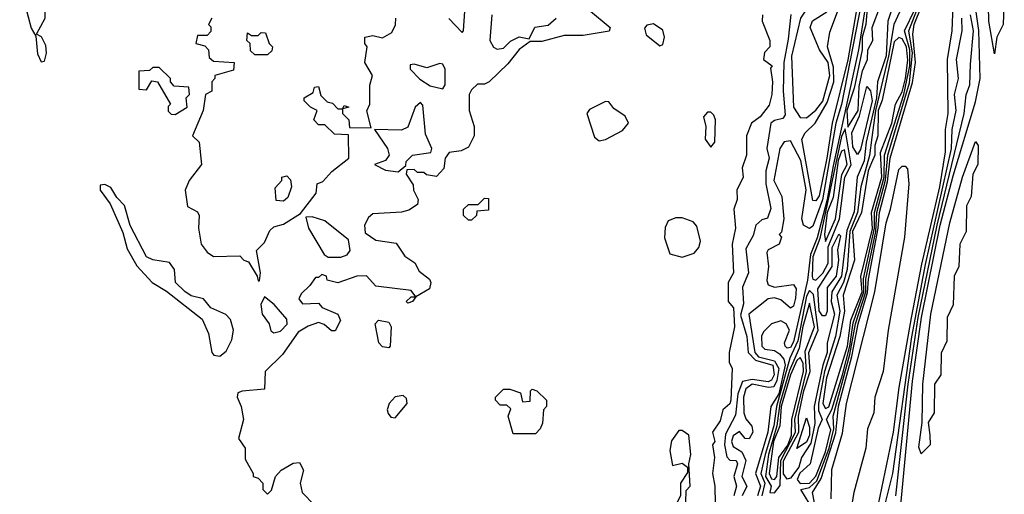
# Model space of a CAD drawing. Extents: x 2889633 to 3052318, y 540750 to 918690.
# Tile 81 of 256: x 3038948 to 3042036, y 590060 to 591550. Entities that reach past the tile are written whole.
import ezdxf

# ---------------------------------------------------------------- set-up
doc = ezdxf.new("R2010")
doc.units = 0

msp = doc.modelspace()

# ---------------------------------------------------------------- linework, layer by layer
at = {"layer": '0CON02XD'}
for points in [[(3042005, 591442.5), (3041987.1, 591545), (3041982.5, 591735)], [(3039015, 591417.5), (3039025, 591420), (3039031.2, 591445), (3039029.3, 591469.3), (3039016.4, 591496.4), (3039000, 591505), (3039027.5, 591555), (3039030, 591645), (3038995, 591680), (3038958.3, 591691.7), (3038947.5, 591672.5), (3038964.4, 591595), (3038983, 591523), (3038998.3, 591498.3), (3039003, 591443), (3039015, 591417.5)], [(3041707.5, 591655), (3041670.4, 591545), (3041665, 591436.7), (3041637.9, 591355), (3041634.7, 591304.6), (3041602.7, 591165), (3041596.3, 591106.3), (3041574.4, 591055), (3041565, 590946.7), (3041542.2, 590887.8), (3041524.6, 590745), (3041494.7, 590695.3), (3041492.5, 590665), (3041502.7, 590625), (3041480, 590535), (3041479.7, 590505), (3041466.5, 590465), (3041439.3, 590335), (3041441.8, 590281.8), (3041429.4, 590220.6), (3041400, 590175), (3041391.5, 590145), (3041365, 590110), (3041355, 590107.1), (3041343.5, 590123.5), (3041342.7, 590165), (3041391.1, 590255), (3041390.6, 590305), (3041406.5, 590385), (3041427.1, 590445), (3041422.2, 590505), (3041452.3, 590575), (3041437.4, 590687.4), (3041425, 590699.2), (3041415, 590681.4), (3041388, 590542), (3041362.7, 590487.3), (3041321.1, 590335), (3041312.9, 590275), (3041285.3, 590185), (3041272.3, 590125), (3041284.7, 590094.6), (3041275.5, 590055)], [(3041415, 591242), (3041445, 591265.5), (3041466.1, 591293.9), (3041488.4, 591375), (3041483.3, 591415), (3041455.8, 591455), (3041426.7, 591525), (3041433.6, 591546.4), (3041478.8, 591575), (3041480.6, 591635), (3041475, 591648.8), (3041465, 591650.8), (3041441.4, 591635), (3041427.7, 591602.3), (3041396.7, 591555), (3041368.6, 591435), (3041374.3, 591275), (3041395, 591243.3), (3041415, 591242)], [(3041437.8, 590007.9), (3041397.5, 590075), (3041425, 590081.1), (3041447.7, 590102.3), (3041485.9, 590205), (3041501.3, 590265), (3041499.3, 590305), (3041551.6, 590498.4), (3041569, 590595), (3041601.1, 590695), (3041601.7, 590735), (3041632.4, 590885), (3041635.6, 590945), (3041663.5, 591046.5), (3041670, 591125), (3041738.3, 591351.7), (3041747.8, 591445), (3041736.5, 591515), (3041793.3, 591665)], [(3041447.6, 589995), (3041434, 590065), (3041461.2, 590108.8), (3041507.2, 590252.8), (3041515.9, 590335.9), (3041557.7, 590492.3), (3041577.1, 590595), (3041607, 590693), (3041609.8, 590735), (3041640.3, 590895), (3041644, 590945), (3041669.3, 591040.7), (3041677.5, 591115), (3041747.6, 591352.4), (3041756.7, 591415), (3041748.9, 591505), (3041753.1, 591535), (3041801.3, 591655)], [(3041545, 591212.5), (3041577.4, 591265), (3041580.3, 591339.7), (3041590.9, 591389.1), (3041606.4, 591425), (3041607.9, 591455), (3041623.4, 591485), (3041620.9, 591525), (3041647.3, 591595), (3041649.1, 591635), (3041638.6, 591648.6), (3041625, 591639.4), (3041605.8, 591585.8), (3041601.8, 591535), (3041589.4, 591495), (3041589.6, 591455), (3041564.7, 591335), (3041541.8, 591265), (3041545, 591212.5)], [(3042035.7, 591625), (3042032.5, 591535), (3042012, 591495), (3042005, 591442.5)], [(3040731.7, 591581.7), (3040800, 591525), (3040796.4, 591513.6), (3040715, 591500), (3040655, 591500), (3040585, 591481.2), (3040548.3, 591481.7), (3040513.6, 591456.4), (3040478.3, 591411.7), (3040420, 591355), (3040405, 591347.5), (3040383, 591347), (3040365, 591330), (3040357.5, 591315), (3040357.5, 591265), (3040372.5, 591215), (3040372.5, 591185), (3040355, 591150), (3040331.7, 591138.3), (3040295, 591132.5), (3040282.5, 591115), (3040277.7, 591082.3), (3040255, 591057.5), (3040223, 591063), (3040215, 591070), (3040195, 591070), (3040185, 591080), (3040161.7, 591078.3), (3040160, 591065), (3040181.7, 591031.7), (3040182.5, 591015), (3040197.5, 590985), (3040195, 590970), (3040168, 590952), (3040145, 590946), (3040055, 590940), (3040041.2, 590928.8), (3040028.8, 590905), (3040030.7, 590880.7), (3040065, 590857.5), (3040128.3, 590848.3), (3040155, 590807.5), (3040186.4, 590786.4), (3040200, 590760), (3040232.5, 590735), (3040237.5, 590725), (3040232.5, 590705), (3040190, 590680), (3040180, 590665), (3040165, 590660), (3040160, 590665), (3040175, 590680), (3040190, 590680), (3040175, 590700), (3040065, 590713.3), (3040035, 590746), (3040005, 590744.2), (3039945, 590723.3), (3039911.7, 590731.7), (3039910, 590745), (3039895, 590750), (3039885, 590740), (3039875, 590740), (3039857.5, 590715), (3039830.7, 590689.3), (3039823, 590673), (3039835, 590657.5), (3039885, 590660), (3039896.7, 590646.7), (3039945.6, 590625.6), (3039953.3, 590605), (3039936.7, 590573.3), (3039925, 590572.5), (3039902.3, 590592.3), (3039885, 590598.8), (3039852.1, 590587.9), (3039821.2, 590568.8), (3039771.7, 590498.3), (3039717.5, 590445), (3039715, 590390), (3039645, 590383.8), (3039632, 590378), (3039630, 590365), (3039642.5, 590335), (3039649.2, 590295), (3039633.8, 590235), (3039654.3, 590205), (3039655, 590170), (3039680, 590125), (3039680, 590115), (3039695, 590110), (3039710, 590095), (3039710, 590075), (3039725, 590060), (3039737, 590073), (3039750, 590115), (3039767.5, 590135), (3039805, 590157.5), (3039825, 590160), (3039837.5, 590135), (3039827.5, 590095), (3039833.3, 590065), (3039872.5, 590025)], [(3041588.1, 591605), (3041525, 591284), (3041507.8, 591225), (3041465, 590984.3), (3041435, 590901.2), (3041425, 590893.8), (3041406.2, 590905), (3041400.8, 590925), (3041414, 591016), (3041397.5, 591107.5), (3041365, 591170), (3041345, 591166.7), (3041332, 591145), (3041312.5, 591045), (3041337.5, 590995), (3041344, 590925), (3041337, 590883), (3041330, 590875), (3041336.7, 590866.7), (3041330, 590845), (3041295, 590827.5), (3041290.7, 590819.3), (3041296.2, 590775), (3041290.5, 590730.5), (3041295, 590717.5), (3041315, 590710), (3041375, 590718), (3041382.5, 590705), (3041381.1, 590675), (3041375, 590650), (3041365, 590643.8), (3041335, 590670), (3041315, 590676.7), (3041295, 590673.3), (3041234, 590625), (3041252.9, 590505), (3041265, 590491.8), (3041315, 590478.2), (3041328.4, 590455), (3041322.7, 590417.3), (3041312.8, 590397.2), (3041295.6, 590394.5), (3041245, 590405.4), (3041225, 590391.2), (3041218.1, 590365), (3041218.6, 590315), (3041225, 590296.7), (3041243.9, 590273.9), (3041247.1, 590255), (3041235, 590233.3), (3041222.5, 590235), (3041205, 590256.7), (3041185, 590243.3), (3041180, 590225), (3041185, 590210), (3041212.9, 590192.9), (3041225.5, 590165.5), (3041212.2, 590115), (3041228.6, 590085), (3041213.1, 590055)], [(3041600.8, 591595), (3041578.7, 591455), (3041498.7, 591091.3), (3041479.8, 590985), (3041449.1, 590865), (3041427.9, 590812.1), (3041418.3, 590731.7), (3041375, 590538.8), (3041365, 590520.8), (3041355, 590518.8), (3041348.8, 590525), (3041345.8, 590535), (3041362.1, 590575), (3041351.5, 590595), (3041335, 590604.6), (3041305.8, 590595), (3041280, 590570), (3041274.1, 590555.9), (3041275.6, 590525), (3041285, 590515.6), (3041315, 590511.4), (3041330.7, 590500.7), (3041344.1, 590484.1), (3041347.9, 590465), (3041328, 590375), (3041303.8, 590335), (3041294.4, 590255), (3041255.5, 590125), (3041270.8, 590085), (3041261.1, 590055)], [(3041395, 590093.8), (3041425, 590094.6), (3041445, 590116.9), (3041475, 590192.9), (3041491.9, 590261.9), (3041478, 590295), (3041495, 590325.7), (3041527.9, 590435), (3041551, 590525), (3041561.8, 590598.2), (3041595.4, 590695), (3041594.1, 590735.9), (3041628.4, 590895), (3041628.1, 590945), (3041658.6, 591055), (3041659.7, 591125), (3041720.8, 591315), (3041739.3, 591405), (3041739.6, 591455), (3041722.2, 591515), (3041755, 591582.2)], [(3041576.1, 591605), (3041545, 591423.8), (3041495.3, 591225), (3041478.7, 591115), (3041455, 590996.7), (3041445, 590981.2), (3041435, 590982.5), (3041400.8, 591175), (3041411.2, 591195), (3041442.5, 591225), (3041479.7, 591290.3), (3041500.6, 591355), (3041500.5, 591400.5), (3041481.1, 591465), (3041488.8, 591511.2), (3041512.9, 591575)], [(3041636.1, 590003.9), (3041688.2, 590255), (3041706.2, 590395), (3041745, 590613.3), (3041777.3, 590782.7), (3041833.8, 591025), (3041850.9, 591135), (3041851.1, 591205), (3041859.4, 591255), (3041857.1, 591425), (3041872.5, 591515), (3041875.7, 591595)], [(3039550, 591555), (3039540, 591535), (3039547, 591527), (3039547, 591513), (3039535, 591500), (3039505, 591500), (3039500, 591475), (3039528.3, 591468.3), (3039540, 591455), (3039541.7, 591431.7), (3039555, 591420), (3039620, 591415), (3039618.3, 591391.7), (3039560, 591375), (3039560, 591365), (3039550, 591355), (3039550, 591325), (3039530, 591315), (3039522.5, 591265), (3039490, 591185), (3039510, 591165), (3039517.5, 591095), (3039478.8, 591045), (3039466.7, 591015), (3039473.8, 590963.8), (3039505, 590946.7), (3039510, 590935), (3039508.8, 590895), (3039516.7, 590845), (3039535, 590820), (3039555, 590806.2), (3039638.3, 590808.3), (3039650, 590795), (3039665, 590790), (3039692.5, 590745), (3039695, 590730), (3039700, 590730), (3039702.5, 590755), (3039690, 590825), (3039715, 590850), (3039731.7, 590888.3), (3039745, 590900), (3039775, 590907.5), (3039828.3, 590941.7), (3039877.5, 591005), (3039880, 591035), (3039898.3, 591041.7), (3039927, 591073), (3039980, 591115), (3039978.3, 591188.3), (3039935, 591190), (3039905, 591220), (3039885, 591220), (3039870, 591235), (3039880, 591265), (3039860, 591275)], [(3039860, 591275), (3039840, 591295), (3039840, 591305), (3039868.3, 591321.7), (3039871.7, 591338.3), (3039885, 591340), (3039891.7, 591311.7), (3039911.7, 591291.7), (3039928.3, 591288.3), (3039945, 591270), (3039960, 591270), (3039965, 591280), (3039980, 591275), (3039960, 591270), (3039960, 591255), (3039980, 591235), (3039981.7, 591211.7), (3040050, 591210), (3040035.9, 591264.1), (3040045.7, 591285), (3040046.1, 591343.9), (3040054, 591375), (3040030, 591415), (3040037.5, 591465), (3040030, 591475), (3040030, 591495), (3040055, 591500), (3040085, 591492.5), (3040115, 591510), (3040126.4, 591533.6), (3040127.5, 591555)], [(3040293.6, 591553.6), (3040335, 591510), (3040340, 591515), (3040343.6, 591576.4)], [(3040428.8, 591565), (3040422.5, 591485), (3040433.6, 591463.6), (3040445, 591457.5), (3040465, 591460), (3040487, 591483), (3040513.6, 591496.4), (3040545, 591490), (3040563.6, 591526.4), (3040605, 591532.5), (3040630, 591555)], [(3041277.5, 591565), (3041276.7, 591545), (3041300, 591485), (3041300, 591465), (3041283.3, 591446.7), (3041280, 591425), (3041307.5, 591405), (3041302.5, 591397.5), (3041308.8, 591355), (3041306.2, 591315), (3041298.3, 591281.7), (3041270, 591245), (3041242.5, 591225), (3041226.7, 591185), (3041226.7, 591125), (3041213.3, 591085), (3041216.2, 591055), (3041196.7, 591015), (3041197.5, 590985), (3041187.5, 590955), (3041192.5, 590895), (3041182.5, 590845), (3041186.7, 590755), (3041170, 590725), (3041170, 590665), (3041186, 590645), (3041189.2, 590585), (3041172.5, 590505), (3041172.5, 590475), (3041182.5, 590455), (3041177.5, 590355), (3041175, 590343.3), (3041152.5, 590325), (3041145, 590290), (3041120, 590255), (3041127.5, 590225), (3041120, 590215), (3041126.7, 590175), (3041120, 590125), (3041127.5, 590085), (3041130, 589975)], [(3041365.8, 591565.8), (3041358.3, 591488.3), (3041344.4, 591415), (3041342.5, 591325), (3041348.3, 591251.7), (3041340.7, 591239.3), (3041315, 591233.8), (3041303.8, 591225), (3041291.2, 591145), (3041298, 591115), (3041288, 591075), (3041287.5, 591035), (3041303, 590957), (3041293, 590927), (3041275, 590921.2), (3041256.2, 590905), (3041247.7, 590872.3), (3041225, 590830), (3041233.3, 590755), (3041215, 590710), (3041217.5, 590657.5), (3041208.3, 590621.7), (3041227.8, 590555), (3041232.5, 590505), (3041255, 590481.2), (3041309.4, 590465), (3041313.5, 590435), (3041305, 590417.5), (3041295, 590412.7), (3041245, 590420.4), (3041215, 590414.2), (3041200, 590375), (3041192.1, 590307.9), (3041161.7, 590248.3), (3041158.2, 590215), (3041165, 590177.5), (3041175, 590166.7), (3041195, 590166), (3041199.2, 590155), (3041187.5, 590115), (3041195.8, 590085), (3041187.1, 590055)], [(3041706.6, 591573.4), (3041688.9, 591535), (3041672.5, 591435), (3041631.7, 591265), (3041620.5, 591179.5), (3041613, 591123), (3041585.4, 591025), (3041575.3, 590945), (3041551.3, 590885), (3041543.2, 590765), (3041531.3, 590725), (3041510.5, 590685), (3041520, 590635), (3041506.6, 590555), (3041471.6, 590445), (3041453.1, 590345), (3041453.1, 590323), (3041464.1, 590294.1), (3041452.4, 590267.5), (3041426.5, 590155), (3041394.3, 590125.7), (3041385.7, 590105.7), (3041395, 590093.8)], [(3041653.5, 589995), (3041685.6, 590125), (3041745.7, 590554.3), (3041788.3, 590781.7), (3041869.6, 591145), (3041872.2, 591205), (3041884.4, 591265), (3041880, 591315), (3041892.5, 591365), (3041885.8, 591425), (3041904, 591515), (3041902.5, 591555)], [(3041695.5, 590054.5), (3041734.1, 590405), (3041765.8, 590615), (3041825.2, 590905), (3041909.4, 591255), (3041915.9, 591314.1), (3041928, 591345), (3041929.3, 591410.7), (3041939.5, 591515), (3041929.5, 591565)], [(3041710.5, 590015), (3041748, 590415), (3041775.9, 590615), (3041834.8, 590905.2), (3041875, 591060), (3041945, 591292.5), (3041960, 591365), (3041956, 591516), (3041947.3, 591575)], [(3040955, 591467.5), (3040965, 591472.5), (3040970, 591495), (3040965, 591517.5), (3040935, 591536.7), (3040915, 591532.5), (3040907, 591523), (3040912.3, 591502.3), (3040955, 591467.5)], [(3039725, 591440), (3039685, 591440), (3039671.7, 591451.7), (3039670, 591475), (3039660, 591485), (3039661.7, 591508.3), (3039675, 591500), (3039695, 591500), (3039705, 591510), (3039718.3, 591508.3), (3039730, 591475), (3039740, 591465), (3039738.3, 591451.7), (3039725, 591440)], [(3041475, 590329.2), (3041485, 590334.4), (3041543.4, 590525), (3041554, 590606), (3041589.9, 590695), (3041586.1, 590743.9), (3041622.7, 590892.7), (3041619.2, 590945), (3041651.9, 591055), (3041647, 591133), (3041682.6, 591225), (3041694.5, 591285), (3041715, 591322.9), (3041725.6, 591365), (3041733.2, 591423.2), (3041729.4, 591465), (3041715, 591489.5), (3041705, 591494.5), (3041690.1, 591479.9), (3041652.7, 591297.3), (3041640.2, 591265), (3041638.9, 591185), (3041629.5, 591155), (3041630, 591125), (3041619.2, 591100.9), (3041609.2, 591075), (3041587.3, 590945), (3041559.3, 590885), (3041565.4, 590795), (3041530, 590685), (3041534.6, 590635), (3041519.6, 590555), (3041477.6, 590425), (3041466.7, 590345), (3041475, 590329.2)], [(3039435, 591252.5), (3039472.5, 591275), (3039470, 591305), (3039480, 591315), (3039478.3, 591338.3), (3039431.7, 591341.7), (3039420, 591355), (3039420, 591365), (3039385, 591400), (3039365, 591400), (3039355, 591390), (3039321.7, 591388.3), (3039321.7, 591331.7), (3039345, 591330), (3039361.7, 591358.3), (3039380, 591355), (3039420, 591285), (3039413, 591277), (3039413, 591263), (3039423, 591253), (3039435, 591252.5)], [(3040275, 591332.5), (3040282.5, 591345), (3040282.5, 591395), (3040275, 591410), (3040265, 591412.5), (3040225, 591398.8), (3040185, 591410), (3040171.7, 591408.3), (3040172.5, 591395), (3040202.7, 591362.7), (3040235, 591342.5), (3040275, 591332.5)], [(3041575, 591126.7), (3041560.9, 591150.9), (3041557.1, 591195), (3041582, 591248), (3041605, 591340), (3041616.4, 591326.4), (3041621.5, 591295), (3041585, 591142.5), (3041575, 591126.7)], [(3040135, 591072.5), (3040158.3, 591091.7), (3040160, 591105), (3040180, 591125), (3040237, 591133), (3040240, 591145), (3040220.7, 591190.7), (3040211.7, 591281.7), (3040205, 591290), (3040187.5, 591275), (3040165, 591212.5), (3040145, 591203.3), (3040060, 591205), (3040101.2, 591145), (3040106.7, 591125), (3040095, 591107.5), (3040060, 591095), (3040095, 591077.5), (3040135, 591072.5)], [(3040765, 591170), (3040785, 591173.3), (3040838.3, 591201.7), (3040856.7, 591225), (3040847, 591247), (3040811.4, 591271.4), (3040795, 591292.5), (3040785, 591293.3), (3040735, 591267.5), (3040726.7, 591255), (3040750.8, 591180.8), (3040765, 591170)], [(3041115, 591150), (3041127.5, 591165), (3041130, 591235), (3041125, 591250), (3041115, 591260), (3041105, 591260), (3041092.5, 591245), (3041100, 591215), (3041097.5, 591175), (3041115, 591150)], [(3041445, 590731.9), (3041466.4, 590753.6), (3041483.6, 590785), (3041483.4, 590836.6), (3041518.5, 590925), (3041535.4, 591055), (3041555.5, 591094.5), (3041537, 591207), (3041525, 591183.3), (3041457.5, 590862.5), (3041435.2, 590804.8), (3041433.5, 590743.5), (3041435.6, 590735.6), (3041445, 590731.9)], [(3041775, 590186.7), (3041767.5, 590207.5), (3041778, 590285), (3041780.6, 590405), (3041805.7, 590625.7), (3041865, 590912.5), (3041904.5, 591055), (3041945, 591167.5), (3041953.3, 591155), (3041952.9, 591095), (3041936.9, 591065), (3041931.9, 590995), (3041916.9, 590965), (3041915.6, 590885), (3041896.7, 590845), (3041893.1, 590775), (3041878.9, 590745), (3041875.6, 590655), (3041856.5, 590615), (3041855, 590540), (3041837.6, 590502.4), (3041836.5, 590435), (3041816.7, 590405), (3041815.5, 590315), (3041797.1, 590285), (3041801.9, 590245), (3041802.9, 590215), (3041775, 590186.7)], [(3041475, 590853.3), (3041506.4, 590925), (3041526.6, 591063.4), (3041543.3, 591095), (3041535, 591141.2), (3041525, 591137.5), (3041515, 591107.5), (3041498.7, 590991.3), (3041480.6, 590945), (3041471.5, 590875), (3041475, 590853.3)], [(3041492.9, 590045), (3041495, 590137.5), (3041528.3, 590251.7), (3041540.9, 590345), (3041629.4, 590695), (3041665, 590912.5), (3041678.8, 590955), (3041705, 591080), (3041715, 591090), (3041725, 591090), (3041731.7, 591081.7), (3041736.7, 591035), (3041723, 590867), (3041671.2, 590575), (3041656.2, 590445), (3041630, 590365), (3041626.2, 590315), (3041606.7, 590265), (3041601.2, 590205), (3041563.8, 590065), (3041553.8, 590005)], [(3039775, 590980), (3039751.7, 590981.7), (3039748.3, 591021.7), (3039770, 591045), (3039770, 591055), (3039785, 591060), (3039797, 591047), (3039800, 591025), (3039788.3, 590991.7), (3039775, 590980)], [(3039575, 590493.3), (3039595, 590508.8), (3039613.3, 590545), (3039618.6, 590575), (3039608.8, 590608.8), (3039594.1, 590624.1), (3039547.5, 590645), (3039523.6, 590673.6), (3039485, 590683.3), (3039465, 590696.7), (3039436.7, 590725), (3039433.3, 590765), (3039417.3, 590787.3), (3039365, 590795.8), (3039345.6, 590805.6), (3039294, 590904), (3039276.1, 590966.1), (3039251.7, 590991.7), (3039233, 591023), (3039215, 591032.5), (3039200, 591030), (3039200, 591015), (3039231.7, 590971.7), (3039271.4, 590881.4), (3039285, 590830), (3039315, 590776.7), (3039363.3, 590725), (3039407.5, 590697.5), (3039519.5, 590609.5), (3039540, 590565), (3039550, 590505), (3039556.4, 590496.4), (3039575, 590493.3)], [(3040365, 590920), (3040355, 590920), (3040340, 590935), (3040340, 590955), (3040355, 590970), (3040385, 590970), (3040405, 590990), (3040418.3, 590988.3), (3040418.3, 590951.7), (3040381.7, 590948.3), (3040380, 590935), (3040365, 590920)], [(3039915, 590803.8), (3039955, 590804.5), (3039975, 590811.1), (3039984.4, 590825), (3039978.7, 590858.7), (3039905, 590918), (3039865, 590931.2), (3039845, 590930), (3039853.3, 590895), (3039902.5, 590812.5), (3039915, 590803.8)], [(3041025, 590803.8), (3041063, 590817), (3041077.5, 590835), (3041082.5, 590855), (3041071.7, 590901.7), (3041060, 590915), (3041025, 590927.5), (3041005, 590927.5), (3040981.7, 590918.3), (3040972.5, 590897.5), (3040970, 590865), (3040986.7, 590815), (3041025, 590803.8)], [(3041475, 590620), (3041465, 590620), (3041455, 590636.2), (3041450.4, 590705), (3041496.2, 590775), (3041496, 590835), (3041516.7, 590876.7), (3041521.7, 590871.7), (3041512.7, 590827.3), (3041515.4, 590794.6), (3041508.5, 590745), (3041480.6, 590709.4), (3041480, 590635), (3041475, 590620)], [(3039745, 590566.2), (3039765, 590572), (3039786.1, 590593.9), (3039785, 590610), (3039745.9, 590655.9), (3039715, 590680), (3039704, 590656), (3039708, 590625), (3039730, 590595), (3039735, 590573.3), (3039745, 590566.2)], [(3041315, 590064.5), (3041332.9, 590087.1), (3041334.5, 590165.5), (3041380.3, 590255), (3041378.3, 590295), (3041415.3, 590445), (3041411.5, 590508.6), (3041440, 590585), (3041425, 590660), (3041403.6, 590586.4), (3041391.8, 590518.2), (3041361.5, 590448.5), (3041331.5, 590345), (3041322.5, 590275), (3041295.7, 590184.3), (3041286.5, 590115), (3041304.5, 590085), (3041300, 590065), (3041315, 590064.5)], [(3040105, 590520), (3040085, 590522.5), (3040073.8, 590535), (3040062.5, 590595), (3040073.3, 590606.7), (3040105, 590600), (3040112.5, 590585), (3040110, 590525), (3040105, 590520)], [(3041315, 590105.6), (3041321.8, 590115), (3041328.8, 590175), (3041356.3, 590213.7), (3041367.8, 590245), (3041369.1, 590295), (3041406.1, 590445), (3041405, 590471.2), (3041395, 590489.2), (3041385, 590480), (3041364.9, 590435.2), (3041335.8, 590335), (3041331.6, 590275), (3041311.6, 590225), (3041297.7, 590125), (3041305, 590108.5), (3041315, 590105.6)], [(3040565, 590250), (3040495, 590250), (3040480, 590305), (3040488.3, 590328.3), (3040475, 590340), (3040455, 590340), (3040440, 590355), (3040440, 590365), (3040465, 590390), (3040485, 590390), (3040518.3, 590378.3), (3040525, 590350), (3040548.3, 590351.7), (3040550, 590385), (3040555, 590390), (3040570, 590385), (3040600, 590355), (3040600, 590335), (3040590, 590325), (3040587, 590283), (3040580, 590265), (3040565, 590250)], [(3040125, 590300), (3040163.3, 590345), (3040160.7, 590360.7), (3040150, 590370), (3040125, 590366.2), (3040106.7, 590345), (3040100, 590325), (3040103, 590313), (3040111.7, 590301.7), (3040125, 590300)], [(3041385, 590203.8), (3041415, 590300), (3041425, 590270), (3041424.4, 590245), (3041415, 590222.9), (3041385, 590203.8)], [(3041025, 590020), (3041036.7, 590035), (3041038.3, 590071.7), (3041050, 590085), (3041046.7, 590155), (3041052, 590185), (3041046, 590245), (3041025, 590260), (3041015, 590260), (3040992.3, 590227.7), (3040987, 590197), (3040995, 590150), (3041025, 590157.5), (3041042.5, 590145), (3041041.7, 590128.3), (3041020, 590095), (3041020, 590055), (3041010, 590035), (3041010, 590025), (3041025, 590020)]]:
    msp.add_lwpolyline(points, dxfattribs=at)

doc.saveas('drawing.dxf')
